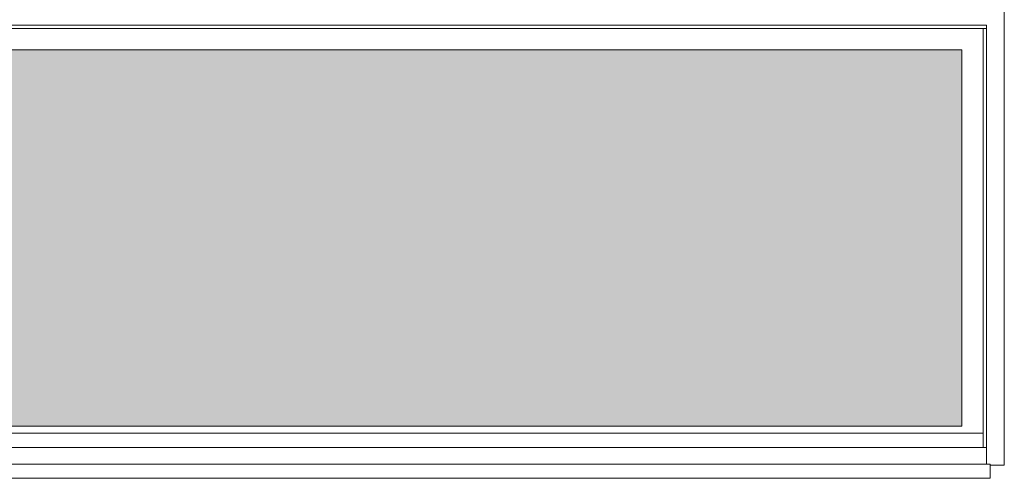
# Model space of a CAD drawing. Header units: millimetres. Extents: x -94601 to -15166, y -300 to 6935.
# Tile 82 of 97: x -32870 to -30095, y 2713 to 4005. Entities that reach past the tile are written whole.
import ezdxf

# ---------------------------------------------------------------- set-up
doc = ezdxf.new("R2010")
doc.units = ezdxf.units.MM
doc.header["$MEASUREMENT"] = 0
doc.layers.add('Nouveau_Fenêtres ARCHICAD', color=7, linetype='Continuous')

# ---------------------------------------------------------------- blocks, each defined once
blk = doc.blocks.new('Élément de coupe_1713')
at = {"layer": 'Nouveau_Fenêtres ARCHICAD', "linetype": 'Continuous', "lineweight": 0, "true_color": 0xbbbbbb}
blk.add_hatch(color=9, dxfattribs=at).paths.add_polyline_path([(-30215.3, 2860.1), (-30215.3, 3920), (-34955.3, 3920), (-34955.3, 2860.1)])
at = {"layer": 'Nouveau_Fenêtres ARCHICAD', "linetype": 'Continuous', "lineweight": 0, "true_color": 0x9b9b9b}
blk.add_hatch(color=253, dxfattribs=at).paths.add_polyline_path([(-30215.3, 3920), (-34955.3, 3920), (-34955.3, 2860.1), (-34907.3, 2860.1), (-34907.3, 3873.2), (-30215.3, 3873.2)])
at = {"layer": 'Nouveau_Fenêtres ARCHICAD', "color": 21, "linetype": 'Continuous', "lineweight": 15, "true_color": 0xff9954}
for p, q in [((-30095.3, 4040), (-30095.3, 2750)), ((-30145.3, 3990), (-35025.3, 3990)), ((-35015.3, 3980), (-30155.3, 3980)), ((-30155.3, 2800), (-30155.3, 3980)), ((-30155.3, 3980), (-30145.3, 3980)), ((-30145.3, 2752.8), (-30145.3, 3990)), ((-30215.3, 3920), (-34955.3, 3920)), ((-30215.3, 2860), (-30215.3, 3920)), ((-30215.3, 2860.1), (-34955.3, 2860.1)), ((-34955.3, 2860), (-30215.3, 2860)), ((-35015.3, 2840), (-30155.3, 2840)), ((-35035.3, 2752.8), (-30135.3, 2752.8)), ((-30135.3, 2750), (-30135.3, 2752.8)), ((-30135.3, 2712.8), (-30135.3, 2750)), ((-30095.3, 2750), (-30135.3, 2750)), ((-35035.3, 2712.8), (-30135.3, 2712.8))]:
    blk.add_line(p, q, dxfattribs=at)
blk = doc.blocks.new('Élément de coupe_1714')
at = {"layer": 'Nouveau_Fenêtres ARCHICAD', "color": 7, "linetype": 'Continuous', "lineweight": 15}
blk.add_line((-30145.3, 2800), (-35025.3, 2800), dxfattribs=at)

msp = doc.modelspace()

# ---------------------------------------------------------------- block references
at = {"layer": 'Nouveau_Fenêtres ARCHICAD', "lineweight": 0}
for name in ['Élément de coupe_1713', 'Élément de coupe_1714']:
    msp.add_blockref(name, (0, 0), dxfattribs=at)

doc.saveas('drawing.dxf')
